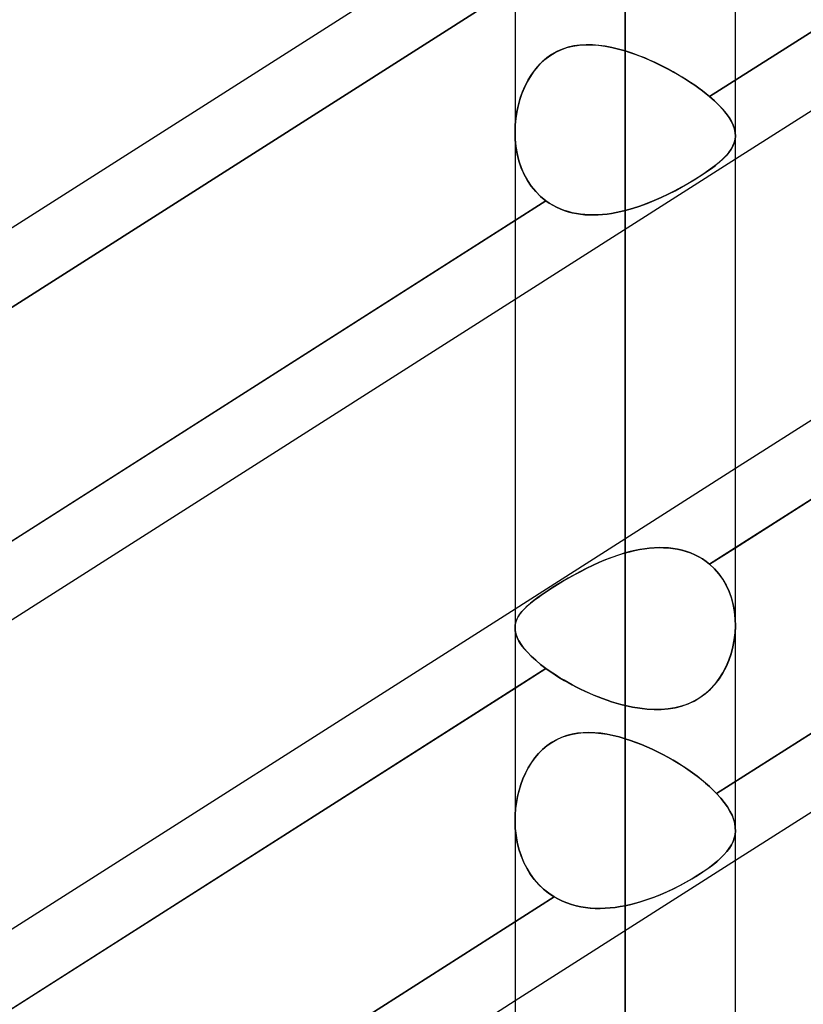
# Model space of a CAD drawing. Header units: millimetres. Extents: x -97 to 82, y -215 to 215.
# Tile 30 of 84: x -38.37 to -32.73, y -58.48 to -51.4. Entities that reach past the tile are written whole.
import ezdxf

# ---------------------------------------------------------------- set-up
doc = ezdxf.new("R2010")
doc.units = ezdxf.units.MM
doc.layers.add('MAIN-1', color=7, linetype='Continuous')
doc.layers.add('MAIN-2', color=7, linetype='Continuous')

msp = doc.modelspace()

# ---------------------------------------------------------------- linework, layer by layer
at = {"layer": 'MAIN-1'}
for p, q in [((-34.0112, 0), (-34.0112, -114.9253)), ((-34.8038, 0), (-34.8038, -114.3442)), ((-33.2188, -114.3788), (-33.2188, 0)), ((-26.0038, -47.8093), (-33.2188, -52.4038)), ((-26.0038, -50.0341), (-33.2188, -54.6286)), ((-34.8038, -50.5945), (-42.0188, -55.189)), ((-33.2188, -55.1973), (-26.0038, -50.6028)), ((-42.0188, -55.7577), (-34.8038, -51.1632)), ((-34.8037, -52.2061), (-34.8037, -52.2058)), ((-34.8037, -52.2065), (-34.8037, -52.2061)), ((-34.8037, -52.2068), (-34.8037, -52.2065)), ((-34.8037, -52.2072), (-34.8037, -52.2068)), ((-34.8037, -52.2076), (-34.8037, -52.2072)), ((-34.8037, -52.2079), (-34.8037, -52.2076)), ((-26.0038, -52.8527), (-33.2188, -57.4472)), ((-34.8038, -53.4131), (-41.6225, -57.7553)), ((-34.8038, -55.6379), (-41.6225, -59.9801)), ((-41.6225, -60.5488), (-34.8038, -56.2066)), ((-34.8037, -57.1647), (-34.8037, -57.1645)), ((-34.8037, -57.1649), (-34.8037, -57.1647)), ((-34.8037, -57.1651), (-34.8037, -57.1649)), ((-34.8037, -57.1652), (-34.8037, -57.1651)), ((-34.8037, -57.1654), (-34.8037, -57.1652)), ((-34.8037, -57.1656), (-34.8037, -57.1654)), ((-34.8038, -58.4565), (-41.6225, -62.7987))]:
    msp.add_line(p, q, dxfattribs=at)
at = {"layer": 'MAIN-2'}
for p, q in [((-34.0112, 0), (-34.0112, -113.8433)), ((-34.0112, -114.9253), (-34.0112, 0)), ((-34.0112, -113.8433), (-34.0112, 0)), ((-25.7793, -47.0976), (-33.4042, -51.9531)), ((-33.4042, -51.9531), (-25.7793, -47.0976)), ((-25.7793, -50.4599), (-33.4042, -55.3154)), ((-34.5215, -50.9834), (-42.16, -55.8477)), ((-34.4632, -51.6117), (-34.5025, -51.6289)), ((-34.4742, -51.616), (-34.4317, -51.601)), ((-34.4224, -51.5984), (-34.4632, -51.6117)), ((-34.4317, -51.601), (-34.388, -51.5902)), ((-34.3804, -51.5888), (-34.4224, -51.5984)), ((-34.388, -51.5902), (-34.3429, -51.5834)), ((-34.3371, -51.5828), (-34.3804, -51.5888)), ((-34.3429, -51.5834), (-34.2969, -51.5804)), ((-34.2928, -51.5803), (-34.3371, -51.5828)), ((-34.2969, -51.5804), (-34.2502, -51.5808)), ((-34.2475, -51.5809), (-34.2928, -51.5803)), ((-34.2502, -51.5808), (-34.203, -51.5843)), ((-34.2014, -51.5845), (-34.2475, -51.5809)), ((-34.203, -51.5843), (-34.1554, -51.5908)), ((-34.1546, -51.591), (-34.2014, -51.5845)), ((-34.1554, -51.5908), (-34.1077, -51.5999)), ((-34.1072, -51.6), (-34.1546, -51.591)), ((-34.1077, -51.5999), (-34.0597, -51.6113)), ((-34.0594, -51.6114), (-34.1072, -51.6)), ((-34.0597, -51.6113), (-34.0112, -51.625)), ((-34.0112, -51.625), (-34.0594, -51.6114)), ((-34.5761, -51.6755), (-34.6092, -51.704)), ((-34.5903, -51.6871), (-34.5541, -51.6593)), ((-34.5404, -51.6503), (-34.5761, -51.6755)), ((-34.5541, -51.6593), (-34.5151, -51.6355)), ((-34.5025, -51.6289), (-34.5404, -51.6503)), ((-34.5151, -51.6355), (-34.4742, -51.616)), ((-34.0112, -55.2349), (-34.0112, -51.625)), ((-34.0112, -51.625), (-34.0112, -55.2349)), ((-34.0112, -51.625), (-33.977, -51.636)), ((-33.9762, -51.6362), (-34.0112, -51.625)), ((-33.977, -51.636), (-33.9425, -51.6479)), ((-33.9411, -51.6484), (-33.9762, -51.6362)), ((-33.9425, -51.6479), (-33.908, -51.6608)), ((-33.9061, -51.6615), (-33.9411, -51.6484)), ((-33.908, -51.6608), (-33.8733, -51.6746)), ((-33.8711, -51.6755), (-33.9061, -51.6615)), ((-33.8733, -51.6746), (-33.8387, -51.6893)), ((-33.8363, -51.6903), (-33.8711, -51.6755)), ((-34.6828, -51.7914), (-34.6547, -51.7534)), ((-34.6398, -51.7358), (-34.6679, -51.7705)), ((-34.6547, -51.7534), (-34.6238, -51.7185)), ((-34.6092, -51.704), (-34.6398, -51.7358)), ((-34.6238, -51.7185), (-34.5903, -51.6871)), ((-33.8387, -51.6893), (-33.804, -51.7049)), ((-33.8017, -51.7059), (-33.8363, -51.6903)), ((-33.804, -51.7049), (-33.7695, -51.7212)), ((-33.7674, -51.7222), (-33.8017, -51.7059)), ((-33.7695, -51.7212), (-33.7352, -51.7383)), ((-33.7334, -51.7392), (-33.7674, -51.7222)), ((-33.7352, -51.7383), (-33.7014, -51.7559)), ((-33.6998, -51.7567), (-33.7334, -51.7392)), ((-33.7014, -51.7559), (-33.6681, -51.774)), ((-33.6667, -51.7748), (-33.6998, -51.7567)), ((-34.6934, -51.8078), (-34.7163, -51.8472)), ((-34.708, -51.8321), (-34.6828, -51.7914)), ((-34.6679, -51.7705), (-34.6934, -51.8078)), ((-33.6681, -51.774), (-33.6354, -51.7927)), ((-33.6342, -51.7934), (-33.6667, -51.7748)), ((-33.6354, -51.7927), (-33.6033, -51.8118)), ((-33.6023, -51.8124), (-33.6342, -51.7934)), ((-33.6033, -51.8118), (-33.5719, -51.8313)), ((-33.5711, -51.8318), (-33.6023, -51.8124)), ((-34.7364, -51.8885), (-34.7539, -51.9311)), ((-34.7495, -51.9196), (-34.7302, -51.875)), ((-34.7163, -51.8472), (-34.7364, -51.8885)), ((-34.7302, -51.875), (-34.708, -51.8321)), ((-33.5719, -51.8313), (-33.5413, -51.8512)), ((-33.5407, -51.8516), (-33.5711, -51.8318)), ((-33.5413, -51.8512), (-33.5115, -51.8714)), ((-33.5111, -51.8717), (-33.5407, -51.8516)), ((-33.5115, -51.8714), (-33.4828, -51.8918)), ((-33.4825, -51.892), (-33.5111, -51.8717)), ((-33.4828, -51.8918), (-33.4553, -51.9122)), ((-33.4552, -51.9123), (-33.4825, -51.892)), ((-34.7792, -52.0125), (-34.7658, -51.9655)), ((-34.7539, -51.9311), (-34.7687, -51.9748)), ((-34.7658, -51.9655), (-34.7495, -51.9196)), ((-33.4553, -51.9122), (-33.4291, -51.9327)), ((-33.429, -51.9327), (-33.4552, -51.9123)), ((-33.4291, -51.9327), (-33.4042, -51.9531)), ((-33.4042, -51.9531), (-33.429, -51.9327)), ((-33.3692, -51.9839), (-33.4042, -51.9531)), ((-33.4042, -51.9531), (-33.369, -51.984)), ((-34.7808, -52.0193), (-34.7905, -52.0648)), ((-34.7896, -52.0601), (-34.7792, -52.0125)), ((-34.7687, -51.9748), (-34.7808, -52.0193)), ((-33.3373, -52.0146), (-33.3692, -51.9839)), ((-33.369, -51.984), (-33.3371, -52.0148)), ((-33.3091, -52.0447), (-33.3373, -52.0146)), ((-33.3371, -52.0148), (-33.3088, -52.0451)), ((-34.8019, -52.157), (-34.7972, -52.1084)), ((-34.7905, -52.0648), (-34.7976, -52.1112)), ((-34.7972, -52.1084), (-34.7896, -52.0601)), ((-25.7117, -52.098), (-33.354, -56.9646)), ((-33.354, -56.9646), (-25.7117, -52.098)), ((-33.2847, -52.0742), (-33.3091, -52.0447)), ((-33.3088, -52.0451), (-33.2843, -52.0747)), ((-33.2641, -52.103), (-33.2847, -52.0742)), ((-33.2843, -52.0747), (-33.2637, -52.1035)), ((-33.2473, -52.1312), (-33.2641, -52.103)), ((-33.2637, -52.1035), (-33.247, -52.1317)), ((-34.8037, -52.2058), (-34.8019, -52.157)), ((-34.802, -52.1583), (-34.8037, -52.2058)), ((-34.7976, -52.1112), (-34.802, -52.1583)), ((-33.2343, -52.1587), (-33.2473, -52.1312)), ((-33.247, -52.1317), (-33.2341, -52.1592)), ((-33.2253, -52.1854), (-33.2343, -52.1587)), ((-33.2341, -52.1592), (-33.2252, -52.1859)), ((-34.8037, -52.2058), (-34.8023, -52.2586)), ((-34.8021, -52.2611), (-34.8037, -52.2079)), ((-33.2201, -52.2114), (-33.2253, -52.1854)), ((-33.2252, -52.1859), (-33.2201, -52.2118)), ((-33.2188, -52.2372), (-33.2212, -52.2614)), ((-33.2211, -52.2609), (-33.2188, -52.2368)), ((-33.2188, -52.2368), (-33.2201, -52.2114)), ((-33.2201, -52.2118), (-33.2188, -52.2372)), ((-34.8023, -52.2586), (-34.7972, -52.3113)), ((-34.7969, -52.3137), (-34.8021, -52.2611)), ((-34.7972, -52.3113), (-34.7884, -52.3634)), ((-34.788, -52.3653), (-34.7969, -52.3137)), ((-33.2367, -52.3086), (-33.2497, -52.3319)), ((-33.2492, -52.3311), (-33.2364, -52.3079)), ((-33.2272, -52.2851), (-33.2367, -52.3086)), ((-33.2364, -52.3079), (-33.227, -52.2845)), ((-33.2212, -52.2614), (-33.2272, -52.2851)), ((-33.227, -52.2845), (-33.2211, -52.2609)), ((-34.7884, -52.3634), (-34.7758, -52.4142)), ((-34.7754, -52.4157), (-34.788, -52.3653)), ((-33.2863, -52.3787), (-33.3098, -52.4024)), ((-33.3086, -52.4013), (-33.2854, -52.3777)), ((-33.2663, -52.3552), (-33.2863, -52.3787)), ((-33.2854, -52.3777), (-33.2655, -52.3543)), ((-33.2497, -52.3319), (-33.2663, -52.3552)), ((-33.2655, -52.3543), (-33.2492, -52.3311)), ((-33.2188, -52.4038), (-34.8038, -53.4131)), ((-34.7758, -52.4142), (-34.7594, -52.4633)), ((-34.759, -52.4645), (-34.7754, -52.4157)), ((-34.7594, -52.4633), (-34.7392, -52.5104)), ((-34.7387, -52.5113), (-34.759, -52.4645)), ((-33.3669, -52.4511), (-33.4002, -52.476)), ((-33.3985, -52.4747), (-33.3654, -52.4499)), ((-33.3368, -52.4266), (-33.3669, -52.4511)), ((-33.3654, -52.4499), (-33.3354, -52.4254)), ((-33.3098, -52.4024), (-33.3368, -52.4266)), ((-33.3354, -52.4254), (-33.3086, -52.4013)), ((-34.7392, -52.5104), (-34.715, -52.5553)), ((-34.7146, -52.5559), (-34.7387, -52.5113)), ((-33.4757, -52.5271), (-33.5178, -52.5534)), ((-33.516, -52.5523), (-33.474, -52.526)), ((-33.4365, -52.5013), (-33.4757, -52.5271)), ((-33.474, -52.526), (-33.4347, -52.5001)), ((-33.4002, -52.476), (-33.4365, -52.5013)), ((-33.4347, -52.5001), (-33.3985, -52.4747)), ((-34.715, -52.5553), (-34.6869, -52.5975)), ((-34.6866, -52.5978), (-34.7146, -52.5559)), ((-34.6869, -52.5975), (-34.6552, -52.6363)), ((-34.655, -52.6364), (-34.6866, -52.5978)), ((-33.6075, -52.6054), (-33.6548, -52.6307)), ((-33.6531, -52.6298), (-33.6057, -52.6044)), ((-33.5618, -52.5796), (-33.6075, -52.6054)), ((-33.6057, -52.6044), (-33.56, -52.5785)), ((-33.5178, -52.5534), (-33.5618, -52.5796)), ((-33.56, -52.5785), (-33.516, -52.5523)), ((-34.6552, -52.6363), (-34.62, -52.6715)), ((-34.62, -52.6715), (-34.655, -52.6364)), ((-34.62, -52.6715), (-34.5815, -52.7028)), ((-34.5815, -52.7028), (-34.62, -52.6715)), ((-33.7035, -52.6553), (-33.7532, -52.6789)), ((-33.7519, -52.6783), (-33.7019, -52.6545)), ((-33.6548, -52.6307), (-33.7035, -52.6553)), ((-33.7019, -52.6545), (-33.6531, -52.6298)), ((-34.5815, -52.7028), (-42.2059, -57.558)), ((-42.2059, -57.558), (-34.5815, -52.7028)), ((-34.5815, -52.7028), (-34.5572, -52.7196)), ((-34.5572, -52.7195), (-34.5815, -52.7028)), ((-34.5318, -52.7348), (-34.5572, -52.7195)), ((-34.5572, -52.7196), (-34.5317, -52.7349)), ((-34.5055, -52.7486), (-34.5318, -52.7348)), ((-34.5317, -52.7349), (-34.5053, -52.7487)), ((-33.9069, -52.741), (-33.959, -52.7579)), ((-33.9587, -52.7578), (-33.9064, -52.7408)), ((-33.8552, -52.722), (-33.9069, -52.741)), ((-33.9064, -52.7408), (-33.8543, -52.7217)), ((-33.8039, -52.7012), (-33.8552, -52.722)), ((-33.8543, -52.7217), (-33.8028, -52.7008)), ((-33.7532, -52.6789), (-33.8039, -52.7012)), ((-33.8028, -52.7008), (-33.7519, -52.6783)), ((-34.4784, -52.7607), (-34.5055, -52.7486)), ((-34.5053, -52.7487), (-34.4781, -52.7609)), ((-34.4506, -52.7714), (-34.4784, -52.7607)), ((-34.4781, -52.7609), (-34.4501, -52.7715)), ((-34.422, -52.7805), (-34.4506, -52.7714)), ((-34.4501, -52.7715), (-34.4215, -52.7807)), ((-34.3927, -52.7881), (-34.422, -52.7805)), ((-34.4215, -52.7807), (-34.3921, -52.7883)), ((-34.3628, -52.7942), (-34.3927, -52.7881)), ((-34.3921, -52.7883), (-34.3622, -52.7944)), ((-34.3323, -52.7989), (-34.3628, -52.7942)), ((-34.3622, -52.7944), (-34.3317, -52.799)), ((-34.3013, -52.8021), (-34.3323, -52.7989)), ((-34.3317, -52.799), (-34.3007, -52.8022)), ((-34.2699, -52.8039), (-34.3013, -52.8021)), ((-34.3007, -52.8022), (-34.2693, -52.8039)), ((-34.2382, -52.8043), (-34.2699, -52.8039)), ((-34.2693, -52.8039), (-34.2376, -52.8043)), ((-34.2062, -52.8034), (-34.2382, -52.8043)), ((-34.2376, -52.8043), (-34.2057, -52.8033)), ((-34.174, -52.8011), (-34.2062, -52.8034)), ((-34.2057, -52.8033), (-34.1736, -52.8011)), ((-34.1417, -52.7977), (-34.174, -52.8011)), ((-34.1736, -52.8011), (-34.1413, -52.7976)), ((-34.1091, -52.793), (-34.1417, -52.7977)), ((-34.1413, -52.7976), (-34.1088, -52.793)), ((-34.0765, -52.7873), (-34.1091, -52.793)), ((-34.1088, -52.793), (-34.0763, -52.7872)), ((-34.0439, -52.7804), (-34.0765, -52.7873)), ((-34.0763, -52.7872), (-34.0438, -52.7804)), ((-34.0112, -52.7725), (-34.0439, -52.7804)), ((-34.0438, -52.7804), (-34.0112, -52.7725)), ((-34.0112, -52.7725), (-33.9587, -52.7578)), ((-33.959, -52.7579), (-34.0112, -52.7725)), ((-34.0112, -52.7725), (-34.0112, -56.3319)), ((-34.0112, -56.3319), (-34.0112, -52.7725)), ((-33.2188, -54.6286), (-34.8038, -55.6379)), ((-33.9762, -55.2255), (-34.0112, -55.2349)), ((-34.0112, -55.2349), (-33.977, -55.2257)), ((-33.977, -55.2257), (-33.9425, -55.2176)), ((-33.9411, -55.2173), (-33.9762, -55.2255)), ((-33.9425, -55.2176), (-33.908, -55.2107)), ((-33.9061, -55.2104), (-33.9411, -55.2173)), ((-33.908, -55.2107), (-33.8733, -55.2051)), ((-33.8711, -55.2048), (-33.9061, -55.2104)), ((-33.8733, -55.2051), (-33.8387, -55.2008)), ((-33.8363, -55.2006), (-33.8711, -55.2048)), ((-33.8387, -55.2008), (-33.804, -55.198)), ((-33.8017, -55.1978), (-33.8363, -55.2006)), ((-33.804, -55.198), (-33.7695, -55.1966)), ((-33.7674, -55.1966), (-33.8017, -55.1978)), ((-33.7695, -55.1966), (-33.7352, -55.1969)), ((-33.7334, -55.197), (-33.7674, -55.1966)), ((-33.7352, -55.1969), (-33.7014, -55.1988)), ((-33.6998, -55.199), (-33.7334, -55.197)), ((-33.7014, -55.1988), (-33.6681, -55.2025)), ((-33.6667, -55.2026), (-33.6998, -55.199)), ((-33.6681, -55.2025), (-33.6354, -55.2078)), ((-33.6342, -55.208), (-33.6667, -55.2026)), ((-33.6354, -55.2078), (-33.6033, -55.2149)), ((-33.6023, -55.2152), (-33.6342, -55.208)), ((-33.6033, -55.2149), (-33.5719, -55.2238)), ((-33.5711, -55.2241), (-33.6023, -55.2152)), ((-33.5719, -55.2238), (-33.5413, -55.2346)), ((-33.5407, -55.2348), (-33.5711, -55.2241)), ((-33.4042, -55.3154), (-33.2188, -55.1973)), ((-34.1546, -55.2846), (-34.2014, -55.3044)), ((-34.196, -55.3021), (-34.1501, -55.2828)), ((-34.1072, -55.2663), (-34.1546, -55.2846)), ((-34.1501, -55.2828), (-34.1041, -55.2652)), ((-34.0594, -55.2496), (-34.1072, -55.2663)), ((-34.1041, -55.2652), (-34.058, -55.2492)), ((-34.0112, -55.2349), (-34.0594, -55.2496)), ((-34.058, -55.2492), (-34.0112, -55.2349)), ((-33.5413, -55.2346), (-33.5115, -55.2472)), ((-33.5111, -55.2474), (-33.5407, -55.2348)), ((-33.5115, -55.2472), (-33.4828, -55.2617)), ((-33.4825, -55.2619), (-33.5111, -55.2474)), ((-33.4828, -55.2617), (-33.4553, -55.2779)), ((-33.4552, -55.278), (-33.4825, -55.2619)), ((-33.4553, -55.2779), (-33.4291, -55.2958)), ((-33.429, -55.2959), (-33.4552, -55.278)), ((-33.4291, -55.2958), (-33.4042, -55.3154)), ((-33.4042, -55.3154), (-33.429, -55.2959)), ((-34.3748, -55.3904), (-34.3312, -55.3671)), ((-34.2928, -55.3474), (-34.3371, -55.3702)), ((-34.3312, -55.3671), (-34.2866, -55.3444)), ((-34.2475, -55.3254), (-34.2928, -55.3474)), ((-34.2866, -55.3444), (-34.2415, -55.3226)), ((-34.2014, -55.3044), (-34.2475, -55.3254)), ((-34.2415, -55.3226), (-34.196, -55.3021)), ((-33.4042, -55.3154), (-33.369, -55.3483)), ((-33.3692, -55.3481), (-33.4042, -55.3154)), ((-33.3373, -55.3845), (-33.3692, -55.3481)), ((-33.369, -55.3483), (-33.3371, -55.3848)), ((-34.4988, -55.4623), (-34.4587, -55.4382)), ((-34.4224, -55.4171), (-34.4632, -55.4408)), ((-34.4587, -55.4382), (-34.4174, -55.4142)), ((-34.3804, -55.3935), (-34.4224, -55.4171)), ((-34.4174, -55.4142), (-34.3748, -55.3904)), ((-34.3371, -55.3702), (-34.3804, -55.3935)), ((-33.3091, -55.4241), (-33.3373, -55.3845)), ((-33.3371, -55.3848), (-33.3088, -55.4246)), ((-33.2847, -55.4664), (-33.3091, -55.4241)), ((-33.3088, -55.4246), (-33.2843, -55.467)), ((-34.5404, -55.4883), (-34.5761, -55.5114)), ((-34.5734, -55.5096), (-34.5372, -55.4863)), ((-34.5025, -55.4646), (-34.5404, -55.4883)), ((-34.5372, -55.4863), (-34.4988, -55.4623)), ((-34.4632, -55.4408), (-34.5025, -55.4646)), ((-33.2641, -55.5111), (-33.2847, -55.4664)), ((-33.2843, -55.467), (-33.2637, -55.5119)), ((-34.6679, -55.5763), (-34.6934, -55.5967)), ((-34.6926, -55.596), (-34.6666, -55.5753)), ((-34.6398, -55.5553), (-34.6679, -55.5763)), ((-34.6666, -55.5753), (-34.638, -55.554)), ((-34.6092, -55.5337), (-34.6398, -55.5553)), ((-34.638, -55.554), (-34.6069, -55.5321)), ((-34.5761, -55.5114), (-34.6092, -55.5337)), ((-34.6069, -55.5321), (-34.5734, -55.5096)), ((-33.2473, -55.5579), (-33.2641, -55.5111)), ((-33.2637, -55.5119), (-33.247, -55.5588)), ((-33.2343, -55.6066), (-33.2473, -55.5579)), ((-33.247, -55.5588), (-33.2341, -55.6076)), ((-34.7541, -55.6551), (-34.7363, -55.6358)), ((-34.7364, -55.6359), (-34.7539, -55.6549)), ((-34.7163, -55.6165), (-34.7364, -55.6359)), ((-34.7363, -55.6358), (-34.7158, -55.6161)), ((-34.6934, -55.5967), (-34.7163, -55.6165)), ((-34.7158, -55.6161), (-34.6926, -55.596)), ((-33.2253, -55.6567), (-33.2343, -55.6066)), ((-33.2341, -55.6076), (-33.2252, -55.6577)), ((-34.7979, -55.7315), (-34.791, -55.7122)), ((-34.7905, -55.7111), (-34.7976, -55.7303)), ((-34.791, -55.7122), (-34.7814, -55.6932)), ((-34.7808, -55.6923), (-34.7905, -55.7111)), ((-34.7814, -55.6932), (-34.7691, -55.6742)), ((-34.7687, -55.6736), (-34.7808, -55.6923)), ((-34.7691, -55.6742), (-34.7541, -55.6551)), ((-34.7539, -55.6549), (-34.7687, -55.6736)), ((-33.2201, -55.7077), (-33.2253, -55.6567)), ((-33.2252, -55.6577), (-33.2201, -55.7086)), ((-33.2188, -55.7593), (-33.2201, -55.7077)), ((-33.2201, -55.7086), (-33.2188, -55.7601)), ((-34.802, -55.7499), (-34.8037, -55.7701)), ((-34.8037, -55.771), (-34.8022, -55.7511)), ((-34.8037, -55.7701), (-34.8023, -55.7931)), ((-34.8021, -55.7942), (-34.8037, -55.771)), ((-34.8022, -55.7511), (-34.7979, -55.7315)), ((-34.7976, -55.7303), (-34.802, -55.7499)), ((-33.2188, -55.7601), (-33.2212, -55.8104)), ((-33.2211, -55.8094), (-33.2188, -55.7593)), ((-34.8023, -55.7931), (-34.7972, -55.817)), ((-34.7969, -55.8181), (-34.8021, -55.7942)), ((-34.7972, -55.817), (-34.7884, -55.8418)), ((-34.788, -55.8428), (-34.7969, -55.8181)), ((-34.7884, -55.8418), (-34.7758, -55.8674)), ((-34.7754, -55.8682), (-34.788, -55.8428)), ((-33.2272, -55.8606), (-33.2367, -55.9104)), ((-33.2364, -55.9088), (-33.227, -55.8593)), ((-33.2212, -55.8104), (-33.2272, -55.8606)), ((-33.227, -55.8593), (-33.2211, -55.8094)), ((-34.7758, -55.8674), (-34.7594, -55.8937)), ((-34.759, -55.8944), (-34.7754, -55.8682)), ((-34.7594, -55.8937), (-34.7392, -55.9209)), ((-34.7387, -55.9214), (-34.759, -55.8944)), ((-34.7392, -55.9209), (-34.715, -55.9488)), ((-34.7146, -55.9492), (-34.7387, -55.9214)), ((-33.2367, -55.9104), (-33.2497, -55.9594)), ((-33.2492, -55.9576), (-33.2364, -55.9088)), ((-34.715, -55.9488), (-34.6869, -55.9774)), ((-34.6866, -55.9777), (-34.7146, -55.9492)), ((-34.6869, -55.9774), (-34.6552, -56.0065)), ((-34.655, -56.0066), (-34.6866, -55.9777)), ((-33.2497, -55.9594), (-33.2663, -56.0072)), ((-33.2655, -56.0053), (-33.2492, -55.9576)), ((-34.5815, -56.0651), (-42.2059, -60.9203)), ((-34.8038, -56.2066), (-34.5815, -56.0651)), ((-34.6552, -56.0065), (-34.62, -56.0357)), ((-34.62, -56.0358), (-34.655, -56.0066)), ((-34.62, -56.0357), (-34.5815, -56.0651)), ((-34.5815, -56.0651), (-34.62, -56.0358)), ((-34.5572, -56.0825), (-34.5815, -56.0651)), ((-34.5815, -56.0651), (-34.5572, -56.0826)), ((-33.2863, -56.0535), (-33.3098, -56.098)), ((-33.3086, -56.0959), (-33.2854, -56.0515)), ((-33.2663, -56.0072), (-33.2863, -56.0535)), ((-33.2854, -56.0515), (-33.2655, -56.0053)), ((-34.5318, -56.0999), (-34.5572, -56.0825)), ((-34.5572, -56.0826), (-34.5317, -56.1)), ((-34.5055, -56.1171), (-34.5318, -56.0999)), ((-34.5317, -56.1), (-34.5053, -56.1172)), ((-34.4784, -56.134), (-34.5055, -56.1171)), ((-34.5053, -56.1172), (-34.4781, -56.1342)), ((-34.4506, -56.1507), (-34.4784, -56.134)), ((-34.4781, -56.1342), (-34.4501, -56.151)), ((-33.3368, -56.1401), (-33.3669, -56.1793)), ((-33.3654, -56.1774), (-33.3354, -56.1381)), ((-33.3098, -56.098), (-33.3368, -56.1401)), ((-33.3354, -56.1381), (-33.3086, -56.0959)), ((-34.422, -56.1671), (-34.4506, -56.1507)), ((-34.4501, -56.151), (-34.4215, -56.1674)), ((-34.3927, -56.1831), (-34.422, -56.1671)), ((-34.4215, -56.1674), (-34.3921, -56.1834)), ((-34.3628, -56.1987), (-34.3927, -56.1831)), ((-34.3921, -56.1834), (-34.3622, -56.199)), ((-34.3323, -56.2139), (-34.3628, -56.1987)), ((-34.3622, -56.199), (-34.3317, -56.2143)), ((-34.3013, -56.2287), (-34.3323, -56.2139)), ((-34.3317, -56.2143), (-34.3007, -56.229)), ((-33.4002, -56.2151), (-33.4365, -56.2475)), ((-33.4347, -56.2461), (-33.3985, -56.2135)), ((-33.3669, -56.1793), (-33.4002, -56.2151)), ((-33.3985, -56.2135), (-33.3654, -56.1774)), ((-34.2699, -56.243), (-34.3013, -56.2287)), ((-34.3007, -56.229), (-34.2693, -56.2432)), ((-34.2382, -56.2566), (-34.2699, -56.243)), ((-34.2693, -56.2432), (-34.2376, -56.2568)), ((-34.2062, -56.2696), (-34.2382, -56.2566)), ((-34.2376, -56.2568), (-34.2057, -56.2698)), ((-34.174, -56.2819), (-34.2062, -56.2696)), ((-34.2057, -56.2698), (-34.1736, -56.2821)), ((-34.1417, -56.2935), (-34.174, -56.2819)), ((-34.1736, -56.2821), (-34.1413, -56.2936)), ((-33.4757, -56.2761), (-33.5178, -56.3008)), ((-33.516, -56.2999), (-33.474, -56.275)), ((-33.4365, -56.2475), (-33.4757, -56.2761)), ((-33.474, -56.275), (-33.4347, -56.2461)), ((-34.1091, -56.3043), (-34.1417, -56.2935)), ((-34.1413, -56.2936), (-34.1088, -56.3044)), ((-34.0765, -56.3144), (-34.1091, -56.3043)), ((-34.1088, -56.3044), (-34.0763, -56.3144)), ((-34.0439, -56.3235), (-34.0765, -56.3144)), ((-34.0763, -56.3144), (-34.0438, -56.3236)), ((-34.0112, -56.3319), (-34.0439, -56.3235)), ((-34.0438, -56.3236), (-34.0112, -56.3319)), ((-33.959, -56.3432), (-34.0112, -56.3319)), ((-34.0112, -56.3319), (-33.9587, -56.3433)), ((-33.9069, -56.352), (-33.959, -56.3432)), ((-33.9587, -56.3433), (-33.9064, -56.352)), ((-33.8552, -56.3579), (-33.9069, -56.352)), ((-33.9064, -56.352), (-33.8543, -56.358)), ((-33.8039, -56.3608), (-33.8552, -56.3579)), ((-33.8543, -56.358), (-33.8028, -56.3608)), ((-33.7035, -56.3564), (-33.7532, -56.3603)), ((-33.7519, -56.3603), (-33.7019, -56.3562)), ((-33.6548, -56.3486), (-33.7035, -56.3564)), ((-33.7019, -56.3562), (-33.6531, -56.3482)), ((-33.6075, -56.3369), (-33.6548, -56.3486)), ((-33.6531, -56.3482), (-33.6057, -56.3363)), ((-33.5618, -56.321), (-33.6075, -56.3369)), ((-33.6057, -56.3363), (-33.56, -56.3202)), ((-33.5178, -56.3008), (-33.5618, -56.321)), ((-33.56, -56.3202), (-33.516, -56.2999)), ((-33.7532, -56.3603), (-33.8039, -56.3608)), ((-33.8028, -56.3608), (-33.7519, -56.3603)), ((-34.4691, -56.5608), (-34.5057, -56.5775)), ((-34.5039, -56.5766), (-34.4668, -56.5599)), ((-34.4315, -56.5477), (-34.4691, -56.5608)), ((-34.4668, -56.5599), (-34.4286, -56.5468)), ((-34.3929, -56.5377), (-34.4315, -56.5477)), ((-34.4286, -56.5468), (-34.3894, -56.537)), ((-34.3534, -56.5309), (-34.3929, -56.5377)), ((-34.3894, -56.537), (-34.3493, -56.5304)), ((-34.3131, -56.5271), (-34.3534, -56.5309)), ((-34.3493, -56.5304), (-34.3085, -56.5268)), ((-34.2719, -56.526), (-34.3131, -56.5271)), ((-34.3085, -56.5268), (-34.267, -56.5261)), ((-34.2299, -56.5276), (-34.2719, -56.526)), ((-34.267, -56.5261), (-34.225, -56.5279)), ((-34.1872, -56.5317), (-34.2299, -56.5276)), ((-34.225, -56.5279), (-34.1827, -56.5322)), ((-34.1439, -56.5381), (-34.1872, -56.5317)), ((-34.1827, -56.5322), (-34.14, -56.5388)), ((-34.1001, -56.5468), (-34.1439, -56.5381)), ((-34.14, -56.5388), (-34.0972, -56.5475)), ((-34.0558, -56.5576), (-34.1001, -56.5468)), ((-34.0972, -56.5475), (-34.0543, -56.558)), ((-34.0112, -56.5704), (-34.0558, -56.5576)), ((-34.0543, -56.558), (-34.0112, -56.5704)), ((-34.0112, -56.5704), (-34.0112, -75.6045)), ((-34.0112, -56.5704), (-33.9725, -56.583)), ((-33.9725, -56.583), (-34.0112, -56.5704)), ((-34.5744, -56.6212), (-34.6056, -56.6477)), ((-34.6046, -56.6468), (-34.5732, -56.6203)), ((-34.541, -56.5977), (-34.5744, -56.6212)), ((-34.5732, -56.6203), (-34.5396, -56.5968)), ((-34.5057, -56.5775), (-34.541, -56.5977)), ((-34.5396, -56.5968), (-34.5039, -56.5766)), ((-33.9725, -56.583), (-33.9338, -56.5968)), ((-33.9337, -56.5969), (-33.9725, -56.583)), ((-33.9338, -56.5968), (-33.895, -56.6119)), ((-33.8949, -56.612), (-33.9337, -56.5969)), ((-33.895, -56.6119), (-33.8563, -56.6282)), ((-33.8562, -56.6283), (-33.8949, -56.612)), ((-33.8563, -56.6282), (-33.8178, -56.6455)), ((-33.8176, -56.6456), (-33.8562, -56.6283)), ((-34.6618, -56.7092), (-34.6866, -56.7439)), ((-34.6863, -56.7434), (-34.6613, -56.7086)), ((-34.6348, -56.677), (-34.6618, -56.7092)), ((-34.6613, -56.7086), (-34.634, -56.6762)), ((-34.6056, -56.6477), (-34.6348, -56.677)), ((-34.634, -56.6762), (-34.6046, -56.6468)), ((-33.8178, -56.6455), (-33.7796, -56.664)), ((-33.7793, -56.6641), (-33.8176, -56.6456)), ((-33.7796, -56.664), (-33.7416, -56.6833)), ((-33.7413, -56.6835), (-33.7793, -56.6641)), ((-33.7416, -56.6833), (-33.7041, -56.7036)), ((-33.7038, -56.7038), (-33.7413, -56.6835)), ((-33.7041, -56.7036), (-33.6672, -56.7247)), ((-33.6668, -56.7249), (-33.7038, -56.7038)), ((-34.7291, -56.819), (-34.7089, -56.7803)), ((-34.7091, -56.7806), (-34.7291, -56.819)), ((-34.6866, -56.7439), (-34.7091, -56.7806)), ((-34.7089, -56.7803), (-34.6863, -56.7434)), ((-33.6672, -56.7247), (-33.631, -56.7465)), ((-33.6305, -56.7468), (-33.6668, -56.7249)), ((-33.631, -56.7465), (-33.5955, -56.769)), ((-33.595, -56.7693), (-33.6305, -56.7468)), ((-33.5955, -56.769), (-33.5608, -56.7922)), ((-33.5604, -56.7925), (-33.595, -56.7693)), ((-34.7468, -56.8591), (-34.7291, -56.819)), ((-34.7291, -56.819), (-34.7467, -56.8588)), ((-33.5608, -56.7922), (-33.5271, -56.816)), ((-33.5266, -56.8163), (-33.5604, -56.7925)), ((-33.5271, -56.816), (-33.4944, -56.8403)), ((-33.494, -56.8406), (-33.5266, -56.8163)), ((-33.4944, -56.8403), (-33.4631, -56.8649)), ((-33.4627, -56.8652), (-33.494, -56.8406)), ((-34.7749, -56.9425), (-34.7621, -56.9003)), ((-34.7619, -56.8998), (-34.7747, -56.9417)), ((-34.7621, -56.9003), (-34.7468, -56.8591)), ((-34.7467, -56.8588), (-34.7619, -56.8998)), ((-33.4631, -56.8649), (-33.4333, -56.8897)), ((-33.4331, -56.8899), (-33.4627, -56.8652)), ((-33.4333, -56.8897), (-33.4052, -56.9146)), ((-33.405, -56.9147), (-33.4331, -56.8899)), ((-33.4052, -56.9146), (-33.3787, -56.9396)), ((-33.3787, -56.9397), (-33.405, -56.9147)), ((-34.7936, -57.0291), (-34.7854, -56.9853)), ((-34.7853, -56.9846), (-34.7935, -57.0285)), ((-34.7854, -56.9853), (-34.7749, -56.9425)), ((-34.7747, -56.9417), (-34.7853, -56.9846)), ((-33.3787, -56.9396), (-33.354, -56.9646)), ((-33.354, -56.9646), (-33.3787, -56.9397)), ((-33.3246, -56.9972), (-33.354, -56.9646)), ((-33.354, -56.9646), (-33.3248, -56.997)), ((-34.7935, -57.0285), (-34.7994, -57.0733)), ((-34.7994, -57.0737), (-34.7936, -57.0291)), ((-33.3248, -56.997), (-33.299, -57.029)), ((-33.2988, -57.0292), (-33.3246, -56.9972)), ((-33.299, -57.029), (-33.2768, -57.0603)), ((-33.2766, -57.0606), (-33.2988, -57.0292)), ((-33.2768, -57.0603), (-33.2581, -57.0911)), ((-33.258, -57.0914), (-33.2766, -57.0606)), ((-34.8028, -57.1187), (-34.8037, -57.1645)), ((-34.8037, -57.1645), (-34.8028, -57.1189)), ((-34.7994, -57.0733), (-34.8028, -57.1187)), ((-34.8028, -57.1189), (-34.7994, -57.0737)), ((-33.2581, -57.0911), (-33.2431, -57.1212)), ((-33.243, -57.1215), (-33.258, -57.0914)), ((-33.2431, -57.1212), (-33.2316, -57.1507)), ((-33.2315, -57.151), (-33.243, -57.1215)), ((-34.8037, -57.1645), (-34.8017, -57.215)), ((-34.8016, -57.216), (-34.8037, -57.1656)), ((-33.2316, -57.1507), (-33.2238, -57.1794)), ((-33.2238, -57.1797), (-33.2315, -57.151)), ((-33.2238, -57.1794), (-33.2196, -57.2074)), ((-33.2196, -57.2078), (-33.2238, -57.1797)), ((-33.2196, -57.2074), (-33.2189, -57.2348)), ((-33.2189, -57.2352), (-33.2196, -57.2078)), ((-34.8017, -57.215), (-34.7964, -57.2655)), ((-34.7963, -57.2664), (-34.8016, -57.216)), ((-34.7964, -57.2655), (-34.7878, -57.3153)), ((-34.7876, -57.3162), (-34.7963, -57.2664)), ((-33.2273, -57.2855), (-33.2216, -57.2606)), ((-33.2215, -57.2601), (-33.2271, -57.2849)), ((-33.2216, -57.2606), (-33.2189, -57.2352)), ((-33.2189, -57.2348), (-33.2215, -57.2601)), ((-34.7878, -57.3153), (-34.7759, -57.364)), ((-34.7756, -57.365), (-34.7876, -57.3162)), ((-33.263, -57.3584), (-33.248, -57.3343)), ((-33.2476, -57.3336), (-33.2624, -57.3576)), ((-33.248, -57.3343), (-33.2361, -57.3101)), ((-33.2358, -57.3094), (-33.2476, -57.3336)), ((-33.2361, -57.3101), (-33.2273, -57.2855)), ((-33.2271, -57.2849), (-33.2358, -57.3094)), ((-34.7759, -57.364), (-34.7606, -57.4114)), ((-34.7602, -57.4123), (-34.7756, -57.365)), ((-34.7606, -57.4114), (-34.7419, -57.4572)), ((-34.7415, -57.4581), (-34.7602, -57.4123)), ((-33.3264, -57.4307), (-33.3022, -57.4065)), ((-33.3013, -57.4056), (-33.3254, -57.4298)), ((-33.3022, -57.4065), (-33.281, -57.3825)), ((-33.2803, -57.3816), (-33.3013, -57.4056)), ((-33.281, -57.3825), (-33.263, -57.3584)), ((-33.2624, -57.3576), (-33.2803, -57.3816)), ((-33.2188, -57.4472), (-34.8038, -58.4565)), ((-34.7419, -57.4572), (-34.7198, -57.5012)), ((-34.7193, -57.502), (-34.7415, -57.4581)), ((-33.4166, -57.504), (-33.3837, -57.4794)), ((-33.3823, -57.4784), (-33.4151, -57.5029)), ((-33.3837, -57.4794), (-33.3536, -57.455)), ((-33.3524, -57.454), (-33.3823, -57.4784)), ((-33.3536, -57.455), (-33.3264, -57.4307)), ((-33.3254, -57.4298), (-33.3524, -57.454)), ((-34.7198, -57.5012), (-34.6943, -57.5431)), ((-34.6938, -57.5437), (-34.7193, -57.502)), ((-34.6943, -57.5431), (-34.6656, -57.5822)), ((-34.6652, -57.5827), (-34.6938, -57.5437)), ((-33.5319, -57.5786), (-33.491, -57.5538)), ((-33.4891, -57.5525), (-33.53, -57.5775)), ((-33.491, -57.5538), (-33.4524, -57.5288)), ((-33.4507, -57.5276), (-33.4891, -57.5525)), ((-33.4524, -57.5288), (-33.4166, -57.504)), ((-33.4151, -57.5029), (-33.4507, -57.5276)), ((-34.6656, -57.5822), (-34.6339, -57.6184)), ((-34.6336, -57.6188), (-34.6652, -57.5827)), ((-34.6339, -57.6184), (-34.5993, -57.6515)), ((-34.599, -57.6518), (-34.6336, -57.6188)), ((-33.6648, -57.6498), (-33.6189, -57.6268)), ((-33.6172, -57.6259), (-33.6633, -57.6491)), ((-33.6189, -57.6268), (-33.5746, -57.603)), ((-33.5728, -57.602), (-33.6172, -57.6259)), ((-33.5746, -57.603), (-33.5319, -57.5786)), ((-33.53, -57.5775), (-33.5728, -57.602)), ((-34.5993, -57.6515), (-34.5618, -57.6815)), ((-34.5616, -57.6816), (-34.599, -57.6518)), ((-34.5618, -57.6815), (-34.5215, -57.708)), ((-34.5215, -57.708), (-34.5616, -57.6816)), ((-33.8098, -57.7124), (-33.7606, -57.6929)), ((-33.7594, -57.6924), (-33.8089, -57.712)), ((-33.7606, -57.6929), (-33.7122, -57.672)), ((-33.7108, -57.6714), (-33.7594, -57.6924)), ((-33.7122, -57.672), (-33.6648, -57.6498)), ((-33.6633, -57.6491), (-33.7108, -57.6714)), ((-34.5215, -57.708), (-42.16, -62.5722)), ((-42.16, -62.5722), (-34.5215, -57.708)), ((-34.4919, -57.7244), (-34.5215, -57.708)), ((-34.5215, -57.708), (-34.492, -57.7243)), ((-34.492, -57.7243), (-34.4616, -57.7388)), ((-34.4615, -57.7389), (-34.4919, -57.7244)), ((-34.4616, -57.7388), (-34.4303, -57.7515)), ((-34.4301, -57.7516), (-34.4615, -57.7389)), ((-34.4303, -57.7515), (-34.3982, -57.7624)), ((-34.3979, -57.7625), (-34.4301, -57.7516)), ((-34.3982, -57.7624), (-34.3652, -57.7715)), ((-34.3649, -57.7715), (-34.3979, -57.7625)), ((-34.3652, -57.7715), (-34.3315, -57.7788)), ((-34.3312, -57.7789), (-34.3649, -57.7715)), ((-34.0475, -57.778), (-34.0112, -57.7713)), ((-34.0112, -57.7713), (-34.0474, -57.778)), ((-33.9603, -57.7597), (-34.0112, -57.7713)), ((-34.0112, -57.7713), (-33.9605, -57.7598)), ((-34.0112, -77.1895), (-34.0112, -57.7713)), ((-33.9605, -57.7598), (-33.91, -57.746)), ((-33.9095, -57.7459), (-33.9603, -57.7597)), ((-33.91, -57.746), (-33.8597, -57.7301)), ((-33.8589, -57.7299), (-33.9095, -57.7459)), ((-33.8597, -57.7301), (-33.8098, -57.7124)), ((-33.8089, -57.712), (-33.8589, -57.7299)), ((-34.3315, -57.7788), (-34.2972, -57.7844)), ((-34.2969, -57.7844), (-34.3312, -57.7789)), ((-34.2972, -57.7844), (-34.2624, -57.7882)), ((-34.262, -57.7882), (-34.2969, -57.7844)), ((-34.2624, -57.7882), (-34.2272, -57.7904)), ((-34.2268, -57.7904), (-34.262, -57.7882)), ((-34.2272, -57.7904), (-34.1917, -57.7909)), ((-34.1913, -57.7909), (-34.2268, -57.7904)), ((-34.1917, -57.7909), (-34.1559, -57.7899)), ((-34.1556, -57.7899), (-34.1913, -57.7909)), ((-34.1559, -57.7899), (-34.1199, -57.7874)), ((-34.1196, -57.7873), (-34.1556, -57.7899)), ((-34.1199, -57.7874), (-34.0838, -57.7834)), ((-34.0836, -57.7833), (-34.1196, -57.7873)), ((-34.0838, -57.7834), (-34.0475, -57.778)), ((-34.0474, -57.778), (-34.0836, -57.7833))]:
    msp.add_line(p, q, dxfattribs=at)

doc.saveas('drawing.dxf')
